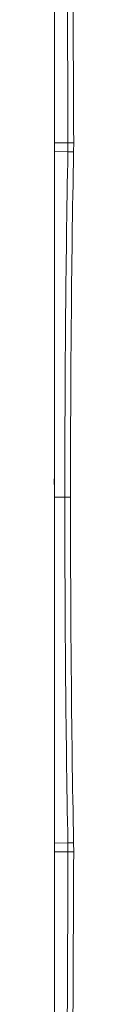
# Model space of a CAD drawing. Header units: millimetres. Extents: x 97 to 538, y 57 to 365.
# Tile 22 of 44: x 497.79 to 498.81, y 196.56 to 248.54. Entities that reach past the tile are written whole.
import ezdxf

# ---------------------------------------------------------------- set-up
doc = ezdxf.new("R2010")
doc.units = ezdxf.units.MM

msp = doc.modelspace()

# ---------------------------------------------------------------- linework, layer by layer
at = {"color": 7, "linetype": 'Continuous', "lineweight": 15}
for p, q in [((498.509, 242.041), (497.798, 242.038)), ((498.506, 241.572), (497.798, 241.586)), ((497.787, 224.299), (497.79, 223.681)), ((498.343, 223.327), (497.798, 223.327)), ((498.643, 223.327), (498.343, 223.327)), ((497.793, 222.912), (497.797, 221.652)), ((498.506, 205.083), (497.798, 205.068)), ((498.509, 204.613), (497.798, 204.616))]:
    msp.add_line(p, q, dxfattribs=at)
at = {"color": 7, "linetype": 'Continuous', "lineweight": 15, "flags": 128}
for points in [[(498.809, 242.042), (498.751, 242.042), (498.696, 242.042), (498.645, 242.042), (498.6, 242.042), (498.562, 242.041), (498.534, 242.041), (498.516, 242.041), (498.509, 242.041)], [(498.806, 241.565), (498.748, 241.567), (498.693, 241.568), (498.641, 241.569), (498.596, 241.57), (498.559, 241.57), (498.531, 241.571), (498.513, 241.571), (498.506, 241.572)], [(498.806, 205.089), (498.748, 205.088), (498.693, 205.087), (498.641, 205.085), (498.596, 205.085), (498.559, 205.084), (498.531, 205.083), (498.513, 205.083), (498.506, 205.083)], [(498.809, 204.612), (498.751, 204.612), (498.696, 204.612), (498.645, 204.613), (498.6, 204.613), (498.562, 204.613), (498.534, 204.613), (498.516, 204.613), (498.509, 204.613)]]:
    msp.add_lwpolyline(points, dxfattribs=at)
at = {"color": 7, "linetype": 'Continuous', "lineweight": 15}
for points in [[(498.509, 242.041), (498.445, 258.85), (498.329, 275.659), (498.149, 292.468)], [(498.449, 292.471), (498.629, 275.662), (498.745, 258.852), (498.809, 242.042)], [(497.798, 242.038), (497.798, 241.879), (497.798, 241.714), (497.798, 241.586)], [(497.79, 224.299), (497.789, 224.299), (497.788, 224.299), (497.787, 224.299)], [(497.79, 223.109), (497.789, 223.338), (497.789, 223.56), (497.79, 223.775)], [(497.797, 221.652), (497.795, 221.652), (497.793, 221.652), (497.792, 221.652)], [(497.798, 205.068), (497.798, 204.941), (497.798, 204.775), (497.798, 204.616)], [(498.149, 154.187), (498.329, 170.995), (498.445, 187.804), (498.509, 204.613)], [(498.809, 204.612), (498.745, 187.802), (498.629, 170.993), (498.449, 154.184)]]:
    msp.add_open_spline(points, degree=3, dxfattribs=at)
for points, knots in [([(497.798, 285.358), (497.798, 281.86), (497.798, 278.33), (497.798, 271.209), (497.798, 267.613), (497.798, 260.378), (497.798, 256.736), (497.798, 249.413), (497.798, 245.734), (497.798, 242.038)], [0, 0, 0, 0, 0.25, 0.25, 0.5, 0.5, 0.75, 0.75, 1, 1, 1, 1]), ([(498.506, 241.572), (498.506, 241.572), (498.506, 241.572), (498.506, 241.572), (498.507, 241.64), (498.508, 241.708), (498.509, 241.776), (498.509, 241.82), (498.509, 241.864), (498.509, 241.909), (498.509, 241.953), (498.509, 241.997), (498.509, 242.041)], [-0.00000006, -0.00000006, -0.00000006, -0.00000006, 0, 0, 0, 0.0002044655, 0.0002044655, 0.0002044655, 0.00033701, 0.00033701, 0.00033701, 0.0004696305, 0.0004696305, 0.0004696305, 0.0004696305]), ([(498.809, 242.042), (498.809, 241.998), (498.809, 241.953), (498.809, 241.908), (498.809, 241.863), (498.809, 241.818), (498.808, 241.774), (498.808, 241.704), (498.807, 241.635), (498.806, 241.565)], [0, 0, 0, 0, 0.0001343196, 0.0001343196, 0.0001343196, 0.0002686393, 0.0002686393, 0.0002686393, 0.0004768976, 0.0004768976, 0.0004768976, 0.0004768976]), ([(497.798, 241.586), (497.798, 240.283), (497.798, 238.906), (497.798, 236.006), (497.798, 234.501), (497.798, 231.384), (497.798, 229.803), (497.798, 226.597), (497.798, 224.973), (497.798, 223.327)], [0, 0, 0, 0, 0.25, 0.25, 0.5, 0.5, 0.75, 0.75, 1, 1, 1, 1]), ([(498.343, 223.327), (498.343, 226.368), (498.355, 229.409), (498.406, 235.491), (498.444, 238.531), (498.506, 241.572)], [0, 0, 0, 0, 0.5, 0.5, 1, 1, 1, 1]), ([(498.806, 241.565), (498.744, 238.526), (498.706, 235.486), (498.655, 229.407), (498.643, 226.367), (498.643, 223.327)], [0, 0, 0, 0, 0.5, 0.5, 1, 1, 1, 1]), ([(497.79, 223.775), (497.79, 223.931), (497.791, 224.063), (497.791, 224.248), (497.791, 224.299), (497.79, 224.299)], [0, 0, 0, 0, 0.5, 0.5, 1, 1, 1, 1]), ([(497.798, 223.327), (497.798, 221.681), (497.798, 220.046), (497.798, 216.798), (497.798, 215.208), (497.798, 212.093), (497.798, 210.6), (497.798, 207.739), (497.798, 206.371), (497.798, 205.068)], [0, 0, 0, 0, 0.25, 0.25, 0.5, 0.5, 0.75, 0.75, 1, 1, 1, 1]), ([(498.506, 205.083), (498.444, 208.123), (498.406, 211.164), (498.355, 217.245), (498.343, 220.286), (498.343, 223.327)], [0, 0, 0, 0, 0.5, 0.5, 1, 1, 1, 1]), ([(498.643, 223.327), (498.643, 220.287), (498.655, 217.247), (498.706, 211.168), (498.744, 208.128), (498.806, 205.089)], [0, 0, 0, 0, 0.5, 0.5, 1, 1, 1, 1]), ([(498.509, 204.613), (498.509, 204.613), (498.509, 204.613), (498.509, 204.613), (498.509, 204.681), (498.509, 204.749), (498.509, 204.817), (498.509, 204.861), (498.508, 204.906), (498.508, 204.95), (498.507, 204.994), (498.507, 205.039), (498.506, 205.083)], [-0.00000006, -0.00000006, -0.00000006, -0.00000006, 0, 0, 0, 0.0002035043, 0.0002035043, 0.0002035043, 0.0003369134, 0.0003369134, 0.0003369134, 0.0004696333, 0.0004696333, 0.0004696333, 0.0004696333]), ([(498.806, 205.089), (498.807, 205.044), (498.807, 204.999), (498.808, 204.953), (498.808, 204.908), (498.809, 204.863), (498.809, 204.818), (498.809, 204.749), (498.809, 204.681), (498.809, 204.612)], [0, 0, 0, 0, 0.0001353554, 0.0001353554, 0.0001353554, 0.0002707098, 0.0002707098, 0.0002707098, 0.0004768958, 0.0004768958, 0.0004768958, 0.0004768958]), ([(497.798, 204.616), (497.798, 195.966), (497.798, 187.424), (497.798, 170.56), (497.797, 162.277), (497.798, 154.19)], [0, 0, 0, 0, 0.5, 0.5, 1, 1, 1, 1])]:
    msp.add_open_spline(points, degree=3, knots=knots, dxfattribs=at)

doc.saveas('drawing.dxf')
